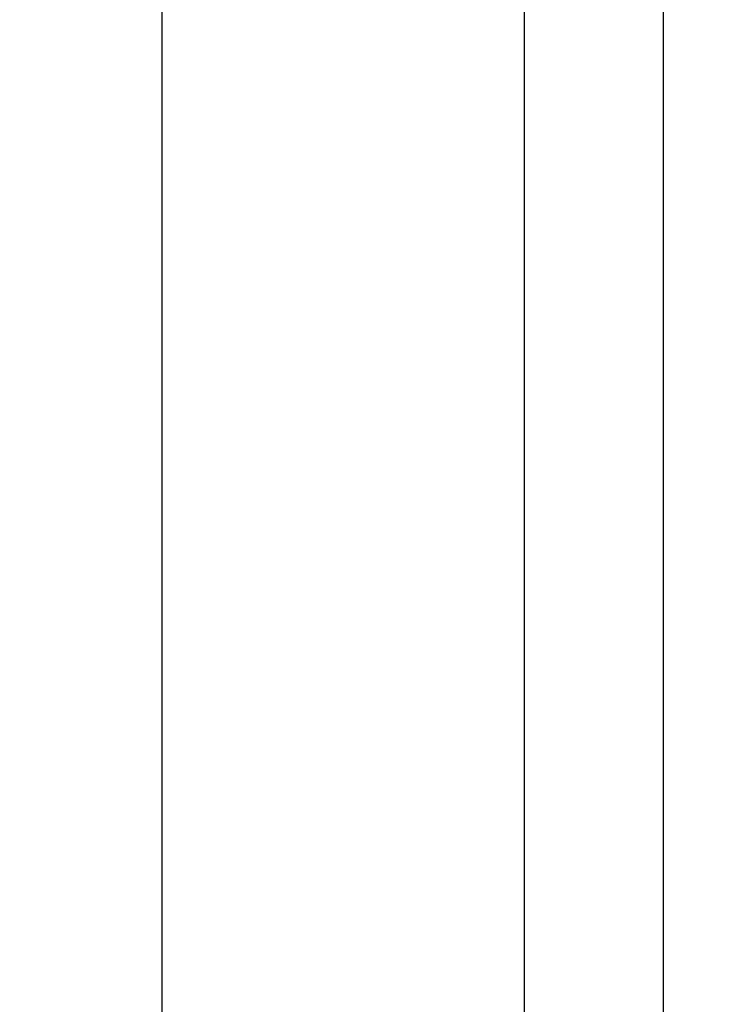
# Model space of a CAD drawing. Extents: x 715 to 7297, y 117 to 5860.
# Tile 22 of 95: x 715 to 1204, y 4183 to 4882. Entities that reach past the tile are written whole.
import ezdxf

# ---------------------------------------------------------------- set-up
doc = ezdxf.new("R2010")
doc.units = 0
doc.layers.get('0').update_dxf_attribs({"linetype": 'CONTINUOUS'})
doc.layers.get('DEFPOINTS').update_dxf_attribs({"linetype": 'CONTINUOUS'})
doc.layers.add('4', color=3, linetype='CONTINUOUS')
doc.styles.get("Standard").update_dxf_attribs({"font": 'ISOCP.SHX'})
doc.dimstyles.get("Standard").update_dxf_attribs({"dimtxt": 6, "dimasz": 10, "dimexe": 0.18, "dimexo": 0.0625, "dimgap": 2, "dimtad": 1, "dimzin": 0, "dimcen": 0.09, "dimazin": 3, "dimtfac": 1, "dimtofl": 0, "dimtmove": 0, "dimatfit": 3})

# ---------------------------------------------------------------- blocks, each defined once
blk = doc.blocks.new('PUNKT')
at = {"layer": '4', "color": 0, "linetype": 'BYBLOCK'}
blk.add_line((-0.5, 0), (-1, 0), dxfattribs=at)
at = {"layer": '4', "color": 0, "linetype": 'BYBLOCK', "const_width": 0.5}
blk.add_lwpolyline([(-0.25, 0, 1), (0.25, 0, 1)], format="xyb", close=True, dxfattribs=at)
blk = doc.blocks.new('*U21')
at = {"layer": '4', "color": 2}
blk.add_text('520', height=70, rotation=90, dxfattribs=at).set_placement((785.85, 2663.74))
blk = doc.blocks.new('*D4')
at = {"layer": '4'}
for p, q in [((1352.77, 5337.27), (775.85, 5337.27)), ((815.85, 177.27), (815.85, 5297.27)), ((1352.77, 137.27), (775.85, 137.27))]:
    blk.add_line(p, q, dxfattribs=at)
at = {"layer": 'DEFPOINTS', "color": 0}
for p in [(815.85, 5337.27), (1372.77, 5337.27), (1372.77, 137.27)]:
    blk.add_point(p, dxfattribs=at)
blk.add_blockref('*U21', (0, 0))
at = {"layer": '4', "xscale": 40, "yscale": 40, "zscale": 40}
for p, rotation in [((815.85, 5337.27), 90), ((815.85, 137.27), 270)]:
    blk.add_blockref('PUNKT', p, dxfattribs=dict(at, rotation=rotation))

msp = doc.modelspace()

# ---------------------------------------------------------------- linework, layer by layer
for p, q in [((1072.775, 5287.271), (1072.775, 2737.271)), ((1171.717, 232.271), (1171.717, 5242.271))]:
    msp.add_line(p, q)

# ---------------------------------------------------------------- dimensions: what is measured, and where the dimension line sits
at = {"layer": '4'}
dim = msp.add_linear_dim(base=(815.852, 5337.271), p1=(1372.775, 137.271), p2=(1372.775, 5337.271), angle=90, dimstyle='Standard', dxfattribs=at)
dim.commit()
dim.dimension.update_dxf_attribs({"geometry": '*D4', "text_midpoint": (750.845, 2737.271)})

doc.saveas('drawing.dxf')
